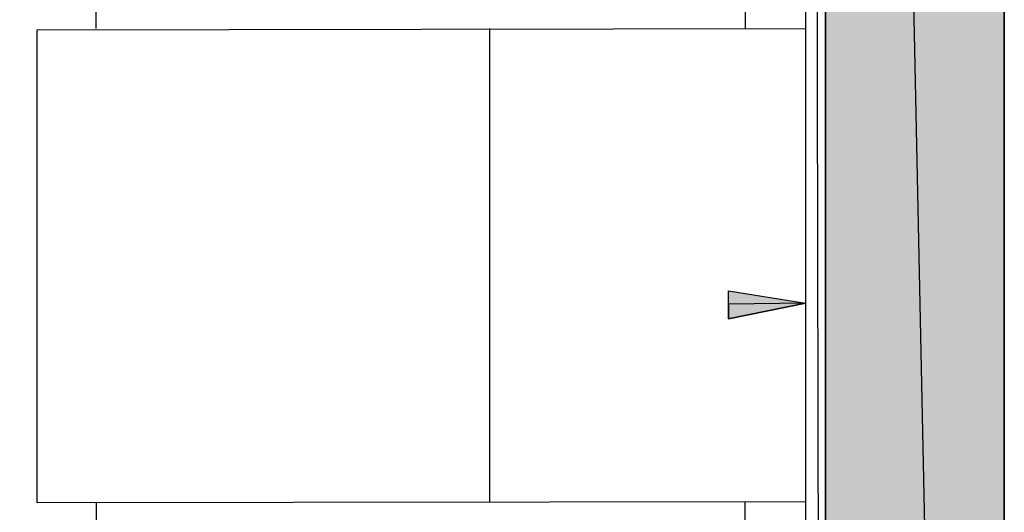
# Model space of a CAD drawing. Header units: millimetres. Extents: x 13115352 to 26511604, y 2875787 to 5794155.
# Tile 35 of 115: x 13127313 to 13128579, y 2884945 to 2885579. Entities that reach past the tile are written whole.
import ezdxf

# ---------------------------------------------------------------- set-up
doc = ezdxf.new("R2010")
doc.units = ezdxf.units.MM
doc.layers.get('0').update_dxf_attribs({"lineweight": 0})

msp = doc.modelspace()

# ---------------------------------------------------------------- hatches: boundary and pattern name
at = {"true_color": 0xdcdcdc}
h = msp.add_hatch(color=254, dxfattribs=at)
h.paths.add_polyline_path([(13128578.6, 2891003.6), (13128349, 2891003.6), (13128578.6, 2880036.6)])
h.paths.add_polyline_path([(13128349, 2891003.6), (13128578.6, 2880036.6), (13128349, 2880036.6)])
h = msp.add_hatch(color=8)
h.paths.add_polyline_path([(13128224.1, 2885230.2), (13128323.1, 2885214.4), (13128224.1, 2885213)])
h.paths.add_polyline_path([(13128323.1, 2885214.4), (13128224.1, 2885213), (13128224.1, 2885194.3)])

# ---------------------------------------------------------------- linework, layer by layer
at = {"color": 7, "linetype": 'Continuous', "lineweight": 30}
for p, q in [((13128349, 2891003.6), (13128349, 2880036.6)), ((13128578.6, 2891003.6), (13128578.6, 2880036.6))]:
    msp.add_line(p, q, dxfattribs=at)
at = {"color": 32, "linetype": 'Continuous', "lineweight": 30, "true_color": 0xb85c00}
msp.add_line((13128323.1, 2887091.5), (13128323.1, 2880536), dxfattribs=at)
at = {"color": 32, "linetype": 'Continuous', "lineweight": 25, "true_color": 0xdd6e00}
msp.add_line((13127917, 2885567.4), (13127917, 2884958.9), dxfattribs=at)
at = {"color": 254, "linetype": 'Continuous', "lineweight": 25, "true_color": 0xdcdcdc}
for points in [[(13128578.6, 2891003.6), (13128349, 2891003.6), (13128578.6, 2880036.6)], [(13128349, 2891003.6), (13128578.6, 2880036.6), (13128349, 2880036.6)]]:
    msp.add_lwpolyline(points, close=True, dxfattribs=at)
at = {"color": 254, "linetype": 'Continuous', "lineweight": -2, "true_color": 0xdcdcdc}
for points in [[(13128578.6, 2891003.6), (13128349, 2891003.6), (13128578.6, 2880036.6)], [(13128349, 2891003.6), (13128578.6, 2880036.6), (13128349, 2880036.6)]]:
    msp.add_lwpolyline(points, close=True, dxfattribs=at)
at = {"color": 7, "linetype": 'Continuous', "lineweight": 25}
msp.add_lwpolyline([(13122937.2, 2887187.7), (13128334.6, 2887194.8), (13128349, 2880203), (13122951.6, 2880195.8)], close=True, dxfattribs=at)
at = {"color": 32, "linetype": 'Continuous', "lineweight": 25, "true_color": 0xdd6e00}
for points in [[(13127411.8, 2885567.4), (13127411.8, 2885721), (13128245.6, 2885721), (13128245.6, 2885567.4)], [(13127411.8, 2884957.5), (13127411.8, 2884804), (13128245.6, 2884805.4), (13128245.6, 2884958.9)]]:
    msp.add_lwpolyline(points, dxfattribs=at)
msp.add_lwpolyline([(13128323.1, 2885567.4), (13128323.1, 2884958.9), (13127335.8, 2884957.5), (13127335.8, 2885566)], close=True, dxfattribs=at)
at = {"color": 8, "linetype": 'Continuous', "lineweight": 25}
msp.add_lwpolyline([(13128224.1, 2885230.2), (13128323.1, 2885214.4), (13128224.1, 2885194.3)], close=True, dxfattribs=at)
at = {"color": 8, "linetype": 'Continuous', "lineweight": -2}
for points in [[(13128224.1, 2885230.2), (13128323.1, 2885214.4), (13128224.1, 2885213)], [(13128323.1, 2885214.4), (13128224.1, 2885213), (13128224.1, 2885194.3)]]:
    msp.add_lwpolyline(points, close=True, dxfattribs=at)

doc.saveas('drawing.dxf')
